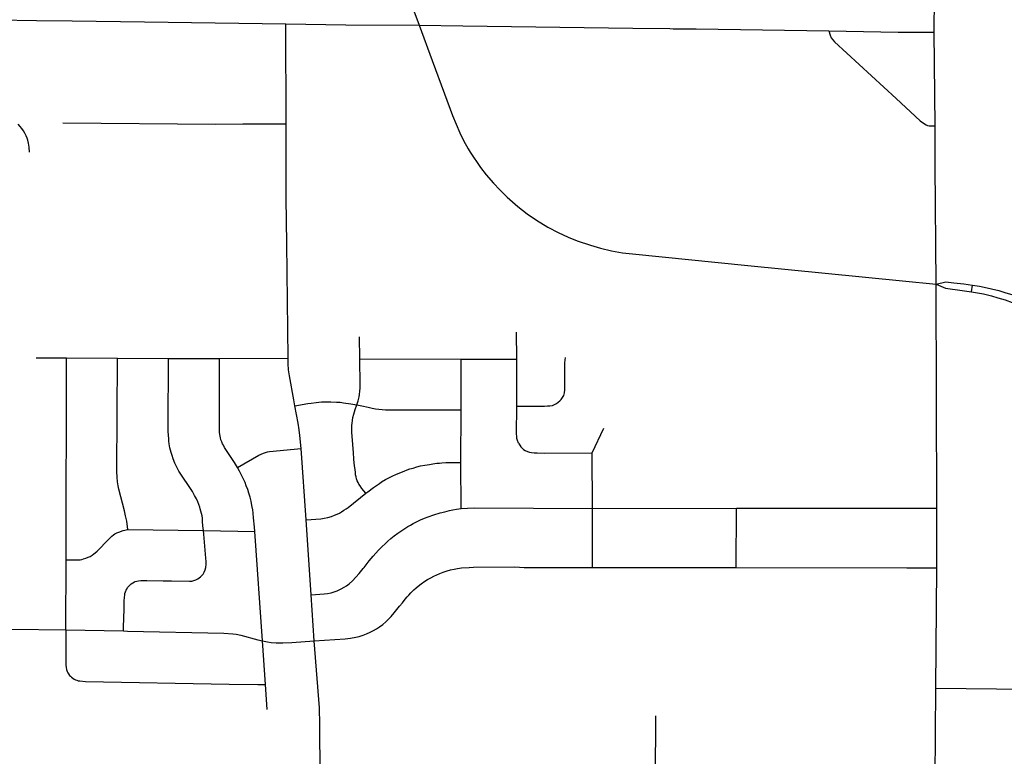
# Model space of a CAD drawing. Extents: x 1410746 to 1533160, y 578873 to 704954.
# Tile 125 of 227: x 1470244 to 1476038, y 647432 to 651766. Entities that reach past the tile are written whole.
import ezdxf

# ---------------------------------------------------------------- set-up
doc = ezdxf.new("R2010")
doc.units = 0
doc.header["$MEASUREMENT"] = 0
doc.layers.add('MC_STREETS', color=254, linetype='CONTINUOUS')

msp = doc.modelspace()

# ---------------------------------------------------------------- linework, layer by layer
at = {"layer": 'MC_STREETS'}
for p, q in [((1475624.59465, 651692.725025), (1475633.504375, 652323.9195)), ((1472495.7814, 652003.233525), (1472594.569325, 651734.4571)), ((1470083.78225, 651765.978825), (1470343.01675, 651762.2631)), ((1470343.01675, 651762.2631), (1470552.4374, 651759.2614)), ((1470552.4374, 651759.2614), (1470978.049775, 651753.160925)), ((1470978.049775, 651753.160925), (1471810.490075, 651741.2292)), ((1471810.490075, 651741.2292), (1472162.451525, 651735.6066)), ((1471812.43115, 651152.7779), (1471810.490075, 651741.2292)), ((1472162.451525, 651735.6066), (1472594.569325, 651734.4571)), ((1472594.569325, 651734.4571), (1472851.049775, 651731.168425)), ((1472851.049775, 651731.168425), (1473852.1667, 651716.894975)), ((1473852.1667, 651716.894975), (1474070.559975, 651714.1477)), ((1474224.478825, 651711.946975), (1475006.004025, 651700.375925)), ((1475006.004025, 651700.375925), (1475413.8447, 651693.631475)), ((1475413.8447, 651693.631475), (1475624.59465, 651692.725025)), ((1475630.1839, 651141.026975), (1475624.59465, 651692.725025)), ((1471811.530875, 650714.479625), (1471812.43115, 651152.7779)), ((1475631.98455, 650908.499075), (1475630.1839, 651141.026975)), ((1475637.399475, 650209.234875), (1475631.98455, 650908.499075)), ((1471816.7697, 650450.1883), (1471811.530875, 650714.479625)), ((1471822.8621, 649773.623225), (1471816.7697, 650450.1883)), ((1475439.40115, 650228.979925), (1475637.399475, 650209.234875)), ((1475641.3069, 648891.102025), (1475637.399475, 650209.234875)), ((1475845.86925, 650165.321825), (1475850.65445, 650204.400975)), ((1472245.759025, 649770.428625), (1472243.813475, 649901.0543)), ((1473169.146825, 649768.804325), (1473168.158975, 649928.128075)), ((1470339.885575, 649777.405375), (1470519.793125, 649776.506975)), ((1470516.4684, 648587.84015), (1470519.793125, 649776.506975)), ((1470519.793125, 649776.506975), (1470819.204675, 649774.341725)), ((1470819.204675, 649774.341725), (1471119.166325, 649773.5612)), ((1471119.166325, 649773.5612), (1471418.861275, 649773.518225)), ((1471418.861275, 649773.518225), (1471822.8621, 649773.623225)), ((1472245.759025, 649770.428625), (1472841.053975, 649768.65275)), ((1472840.848925, 649470.27375), (1472841.053975, 649768.65275)), ((1472841.053975, 649768.65275), (1472988.51165, 649768.97355)), ((1472988.51165, 649768.97355), (1473169.146825, 649768.804325)), ((1473168.53625, 649492.65725), (1473169.146825, 649768.804325)), ((1472840.14945, 649160.9745), (1472840.848925, 649470.27375)), ((1473613.549475, 649216.9242), (1473682.254925, 649363.514075)), ((1471929.970975, 648823.8056), (1471899.907875, 649242.749275)), ((1473331.814225, 649216.467825), (1473613.549475, 649216.9242)), ((1473613.902825, 648889.024275), (1473613.549475, 649216.9242)), ((1472841.02575, 648889.17025), (1472840.14945, 649160.9745)), ((1473613.902825, 648889.024275), (1474461.621275, 648891.81625)), ((1474460.731175, 648542.809725), (1474461.621275, 648891.81625)), ((1475463.2528, 648891.477675), (1475641.3069, 648891.102025)), ((1475640.418775, 648541.36715), (1475641.3069, 648891.102025)), ((1473615.017975, 648542.5289), (1473613.902825, 648889.024275)), ((1471959.274575, 648382.871075), (1471929.970975, 648823.8056)), ((1470880.404025, 648766.143275), (1471324.798475, 648760.712175)), ((1471324.798475, 648760.712175), (1471626.91335, 648754.431025)), ((1471671.950675, 648110.878175), (1471626.91335, 648754.431025)), ((1470514.871625, 648176.9112), (1470516.4684, 648587.84015)), ((1473615.017975, 648542.5289), (1474460.731175, 648542.809725)), ((1474460.731175, 648542.809725), (1475463.8193, 648541.123325)), ((1475463.8193, 648541.123325), (1475640.418775, 648541.36715)), ((1475635.643025, 647832.5969), (1475640.418775, 648541.36715)), ((1471977.01205, 648111.101275), (1471959.274575, 648382.871075)), ((1470195.8296, 648180.62345), (1470514.871625, 648176.9112)), ((1470514.871625, 648176.9112), (1470854.928025, 648169.51225)), ((1471689.97785, 647854.039775), (1471671.950675, 648110.878175)), ((1471700.129775, 647708.0985), (1471689.97785, 647854.039775)), ((1475628.586775, 647106.8861), (1475635.643025, 647832.5969)), ((1475635.643025, 647832.5969), (1476302.716325, 647825.55975)), ((1473979.5876, 646760.697175), (1473987.95895, 647670.6999))]:
    msp.add_line(p, q, dxfattribs=at)
for points in [[(1472594.569325, 651734.4571), (1472671.00805, 651526.206), (1472742.815325, 651330.981325), (1472790.620025, 651202.168925), (1472833.604825, 651100.046425), (1472856.0546, 651054.795525), (1472883.49845, 651006.16865), (1472895.486275, 650986.62505), (1472955.856225, 650896.550425), (1472989.29415, 650852.54265), (1473031.890475, 650805.134675), (1473069.390475, 650765.0305), (1473112.61965, 650722.843), (1473175.1619, 650667.479375), (1473230.8488, 650624.4055), (1473285.5363, 650586.384675), (1473351.1613, 650545.759675), (1473412.0988, 650514.509675), (1473470.952975, 650485.86385), (1473524.5988, 650465.55135), (1473602.7238, 650439.509675), (1473662.61965, 650421.2805), (1473725.640475, 650406.17635), (1473791.997375, 650394.974825), (1473850.69145, 650387.974625)], [(1474070.559975, 651714.1477), (1474090.080675, 651713.29145), (1474195.6792, 651712.3611), (1474224.478825, 651711.946975)], [(1475006.004025, 651700.375925), (1475012.266825, 651675.479975), (1475019.84455, 651660.395375), (1475028.3327, 651647.579475), (1475039.0171, 651635.9793), (1475401.467875, 651302.7957)], [(1475401.467875, 651302.7957), (1475542.5033, 651171.51215), (1475562.17255, 651156.5568), (1475578.301775, 651147.499725), (1475586.3874, 651144.063725), (1475595.3375, 651141.703825), (1475630.1839, 651141.026975)], [(1470301.765075, 650985.90375), (1470299.5889, 651016.6916), (1470295.809725, 651038.98945), (1470291.67815, 651057.6515), (1470287.979675, 651069.74695), (1470282.0617, 651083.34305), (1470274.5007, 651099.15765), (1470266.053875, 651112.8036), (1470256.20185, 651126.47715), (1470247.142825, 651137.584725), (1470234.2137, 651152.0473)], [(1470497.6273, 651160.090275), (1471399.0116, 651150.842675), (1471557.593775, 651154.151775), (1471623.26665, 651153.133575), (1471812.43115, 651152.7779)], [(1473850.69145, 650387.974625), (1474528.75605, 650319.792425), (1475439.40115, 650228.979925)], [(1475637.399475, 650209.234875), (1475693.7407, 650222.822625), (1475740.176125, 650218.24045), (1475799.64305, 650211.2741), (1475850.65445, 650204.400975)], [(1475637.399475, 650209.234875), (1475692.593875, 650185.64635), (1475790.75575, 650173.539075), (1475845.86925, 650165.321825)], [(1475845.86925, 650165.321825), (1475915.373925, 650152.30295), (1475962.0594, 650141.245875), (1476000.2012, 650130.126125), (1476043.144725, 650117.165975), (1476084.1788, 650102.914625), (1476122.264325, 650088.41755), (1476158.629875, 650073.18335), (1476192.51975, 650058.41655)], [(1475850.65445, 650204.400975), (1475891.048325, 650197.759875), (1475920.288175, 650192.108475), (1475962.305125, 650183.508525), (1476005.796325, 650171.96), (1476041.179025, 650161.64005), (1476088.355925, 650146.40585), (1476131.355725, 650130.4345), (1476209.65275, 650098.637325)], [(1470880.404025, 648766.143275), (1470873.7869, 648815.821325), (1470867.0868, 648846.920675), (1470860.3368, 648875.470475), (1470826.58195, 649003.6464), (1470822.485175, 649024.128975), (1470819.5485, 649046.41075), (1470817.266675, 649073.415625), (1470815.963525, 649107.323375), (1470819.204675, 649774.341725)], [(1471324.798475, 648760.712175), (1471321.68005, 648788.097625), (1471320.2263, 648814.35775), (1471318.8897, 648832.236), (1471316.933975, 648847.211675), (1471314.092125, 648860.01875), (1471310.7096, 648873.92915), (1471306.77225, 648888.2152), (1471303.030475, 648898.1253), (1471297.435325, 648913.90085), (1471291.256875, 648928.59505), (1471283.44915, 648946.235775), (1471273.154875, 648966.11105), (1471259.840275, 648989.68875), (1471180.93885, 649109.64095), (1471166.2768, 649136.1596), (1471157.135425, 649157.469925), (1471146.934, 649182.07945), (1471140.588875, 649202.606325), (1471135.30345, 649219.833325), (1471131.352, 649233.3907), (1471128.236525, 649246.567525), (1471123.937, 649271.06155), (1471121.967175, 649285.3089), (1471120.573475, 649300.273775), (1471119.02035, 649321.43515), (1471117.474075, 649342.9607), (1471117.41175, 649368.464575), (1471119.166325, 649773.5612)], [(1471525.491975, 649131.8709), (1471507.50315, 649160.442675), (1471449.6204, 649248.285675), (1471442.303475, 649262.273525), (1471437.696875, 649271.1075), (1471432.57845, 649282.501825), (1471428.0217, 649293.885325), (1471425.165725, 649305.96405), (1471422.8078, 649314.75405), (1471421.033175, 649324.62575), (1471419.92755, 649339.9489), (1471419.419675, 649357.082375), (1471418.861275, 649773.518225)], [(1471863.7659, 649493.384275), (1471856.5953, 649529.2287), (1471830.96905, 649670.724475), (1471826.039925, 649706.160425), (1471823.077975, 649741.558), (1471822.8621, 649773.623225)], [(1472226.86065, 649500.489575), (1472234.911475, 649524.013475), (1472240.995125, 649547.575775), (1472244.07615, 649561.359875), (1472246.3786, 649579.481325), (1472247.393275, 649598.4222), (1472247.280525, 649617.9268), (1472245.759025, 649770.428625)], [(1473168.53625, 649492.65725), (1473333.006075, 649492.726475), (1473350.44435, 649493.1146), (1473363.400375, 649494.319325), (1473378.91445, 649496.931175), (1473391.65325, 649501.4187), (1473403.3035, 649507.7494), (1473413.001, 649514.846825), (1473421.876625, 649523.053175), (1473430.204025, 649531.9987), (1473438.574425, 649543.129575), (1473445.00585, 649555.75555), (1473449.238775, 649570.974675), (1473451.842125, 649589.14), (1473452.124475, 649747.34155), (1473452.8796, 649762.59235), (1473454.844375, 649778.638275)], [(1471863.7659, 649493.384275), (1471938.539375, 649507.222825), (1471959.688275, 649510.45215), (1471988.713475, 649513.891775), (1472020.541825, 649516.91245), (1472050.63395, 649517.4167), (1472075.090925, 649517.302525), (1472107.958, 649515.93115), (1472129.86445, 649514.773675), (1472149.494325, 649512.2038), (1472191.5569, 649506.645075), (1472226.86065, 649500.489575)], [(1471899.907875, 649242.749275), (1471892.552625, 649319.671475), (1471888.223925, 649353.027975), (1471881.858175, 649391.7317), (1471863.7659, 649493.384275)], [(1472281.05575, 648979.53655), (1472258.00395, 649008.404925), (1472246.7589, 649022.833375), (1472240.48005, 649032.4285), (1472234.7704, 649042.376975), (1472230.45905, 649051.93405), (1472225.916425, 649064.045575), (1472223.0457, 649075.3956), (1472220.758625, 649087.827675), (1472219.11165, 649104.254475), (1472212.808825, 649155.747825), (1472210.216, 649181.30125), (1472207.274725, 649217.791325), (1472203.725525, 649266.31615), (1472198.700275, 649340.008275), (1472198.12775, 649353.863875), (1472197.78655, 649365.164725), (1472198.028675, 649377.5469), (1472199.430575, 649391.7283), (1472201.41615, 649406.991075), (1472204.32295, 649426.243675), (1472209.470925, 649445.087775), (1472217.60705, 649472.98175), (1472226.86065, 649500.489575)], [(1472226.86065, 649500.489575), (1472256.817275, 649494.074575), (1472293.7575, 649485.33705), (1472317.819775, 649479.4017), (1472337.154375, 649476.10905), (1472357.627125, 649473.522775), (1472376.7232, 649472.421075), (1472396.3744, 649470.9437), (1472424.7592, 649470.388925), (1472457.38775, 649471.208475), (1472501.517575, 649470.7101), (1472681.718325, 649470.10315), (1472813.300075, 649470.447325), (1472840.848925, 649470.27375)], [(1473179.903325, 649273.974075), (1473173.4124, 649289.3608), (1473169.96295, 649302.24545), (1473168.44115, 649316.14465), (1473167.8453, 649327.631), (1473168.53625, 649492.65725)], [(1471525.491975, 649131.8709), (1471650.600325, 649203.181125), (1471664.801725, 649210.554125), (1471679.2561, 649216.46455), (1471690.56185, 649219.5223), (1471701.305275, 649222.59085), (1471713.432875, 649224.53935), (1471899.907875, 649242.749275)], [(1473179.903325, 649273.974075), (1473186.533925, 649262.416225), (1473193.10805, 649253.5442), (1473201.6497, 649244.63345)], [(1473201.6497, 649244.63345), (1473209.390825, 649237.924475), (1473218.8252, 649231.546875), (1473231.323125, 649225.579525), (1473244.2187, 649221.04865), (1473256.53805, 649219.15255), (1473271.4117, 649217.76935), (1473289.728075, 649216.7706), (1473331.814225, 649216.467825)], [(1471626.91335, 648754.431025), (1471625.164, 648779.96805), (1471620.605625, 648834.341625), (1471617.5154, 648863.1841), (1471615.089875, 648882.905175), (1471610.775925, 648906.670875), (1471605.38025, 648932.6436), (1471599.379625, 648956.44245), (1471592.55055, 648980.986025), (1471585.63555, 649001.1592), (1471577.36555, 649023.9095), (1471569.874425, 649043.3655), (1471553.415475, 649078.663), (1471537.988, 649109.204275), (1471525.491975, 649131.8709)], [(1472281.05575, 648979.53655), (1472292.763725, 648988.7803), (1472326.151125, 649013.9945), (1472342.686525, 649025.69395), (1472360.35315, 649037.735575), (1472373.170725, 649046.229), (1472396.493825, 649059.9816), (1472420.3573, 649072.63085), (1472439.948475, 649082.449075), (1472457.82475, 649090.843425), (1472479.938225, 649100.247925), (1472505.438175, 649110.31515), (1472523.560175, 649116.88305), (1472540.5362, 649122.380425), (1472559.48695, 649128.203575), (1472581.824175, 649134.68945), (1472603.30445, 649140.463075), (1472627.0042, 649144.73635), (1472654.64555, 649149.2967), (1472674.67045, 649152.548675), (1472697.786875, 649155.740275), (1472713.286825, 649157.623475), (1472728.779575, 649159.1425), (1472752.429475, 649160.86625), (1472806.97955, 649161.257975), (1472840.14945, 649160.9745)], [(1471929.970975, 648823.8056), (1472016.097275, 648829.88035), (1472035.553275, 648832.77865), (1472057.848525, 648837.078825), (1472077.9305, 648843.24385), (1472097.17685, 648849.789425), (1472112.76245, 648856.042375), (1472126.1138, 648863.06795), (1472138.34835, 648870.47935), (1472152.016625, 648879.320225), (1472165.10815, 648887.44355), (1472175.95885, 648895.975375), (1472281.05575, 648979.53655)], [(1471959.274575, 648382.871075), (1472035.284425, 648387.8325), (1472055.914375, 648390.083025), (1472075.891775, 648394.069875), (1472093.4308, 648399.55575), (1472111.2723, 648406.1289), (1472136.225325, 648416.934975), (1472154.1377, 648427.1502), (1472167.799075, 648435.626875), (1472183.491625, 648447.342725), (1472202.108725, 648464.83055), (1472240.904575, 648507.7911), (1472265.103675, 648537.5568), (1472270.0023, 648543.65455), (1472300.2601, 648581.3172), (1472324.149175, 648609.631775), (1472338.83155, 648627.1967), (1472356.050025, 648645.07625), (1472377.274725, 648666.5211), (1472393.902625, 648682.9548), (1472410.19985, 648696.8452), (1472428.795275, 648713.2405), (1472447.65745, 648728.9022), (1472469.3444, 648745.23715), (1472485.8798, 648756.936925), (1472504.389625, 648768.962175), (1472527.15795, 648783.0901), (1472543.369525, 648792.6101), (1472559.559775, 648801.037575), (1472578.307775, 648810.8722), (1472602.993425, 648822.41285), (1472626.24535, 648832.523725), (1472647.20625, 648840.49385), (1472680.899425, 648852.587), (1472717.94365, 648863.5217), (1472744.79925, 648871.01215), (1472772.1955, 648877.39895), (1472792.23485, 648881.3796), (1472813.728475, 648885.464625), (1472841.02575, 648889.17025)], [(1472841.02575, 648889.17025), (1472878.389925, 648892.235475), (1472920.11975, 648893.8192), (1473613.902825, 648889.024275)], [(1474461.621275, 648891.81625), (1474901.067575, 648892.37335), (1475463.2528, 648891.477675)], [(1470516.4684, 648587.84015), (1470547.0953, 648586.8746), (1470584.20775, 648586.875275), (1470599.131625, 648588.039625), (1470610.430475, 648590.73255), (1470619.76215, 648593.46415), (1470632.776225, 648597.580625), (1470645.8113, 648602.789925), (1470657.7296, 648608.3854), (1470669.402475, 648615.8073), (1470679.3821, 648622.897825), (1470687.949025, 648629.652075), (1470699.6721, 648639.6232), (1470765.683775, 648708.279225), (1470785.159125, 648726.478), (1470795.159775, 648734.661375), (1470804.2677, 648740.311975), (1470814.787675, 648746.29915), (1470828.103925, 648751.502875), (1470852.163925, 648759.77485), (1470880.404025, 648766.143275)], [(1470854.928025, 648169.51225), (1470855.3565, 648191.36325), (1470857.72295, 648297.7), (1470858.637, 648344.316025), (1470860.51365, 648368.32485), (1470861.58515, 648379.961975), (1470861.923425, 648382.8701), (1470863.176025, 648389.40355), (1470865.6173, 648399.19225), (1470867.98015, 648404.975375), (1470869.456525, 648408.589525), (1470873.541175, 648416.160375), (1470879.05265, 648424.7962), (1470885.385625, 648432.32275), (1470889.1179, 648436.257125), (1470891.6973, 648438.7568), (1470899.716325, 648446.25055), (1470908.83145, 648452.2653), (1470920.194625, 648458.236075), (1470923.3147, 648459.632075), (1470932.6608, 648463.09205), (1470943.6644, 648465.062525), (1470955.777875, 648466.282325), (1470992.595075, 648465.56055), (1471088.1582, 648464.05135), (1471137.06755, 648463.4572), (1471242.74845, 648461.750525), (1471257.110275, 648462.9267), (1471269.252325, 648465.6032), (1471279.729675, 648469.405675), (1471292.22405, 648475.71865), (1471300.200425, 648481.027375), (1471308.77455, 648488.1458), (1471315.9435, 648495.291775), (1471322.571775, 648503.54145), (1471329.826025, 648515.057825), (1471335.4228, 648528.064025), (1471339.0737, 648542.20115), (1471341.145225, 648561.8343), (1471340.342075, 648578.2447), (1471339.0268, 648597.21515), (1471327.180675, 648738.80605), (1471324.798475, 648760.712175)], [(1471977.01205, 648111.101275), (1472159.4464, 648123.562875), (1472191.290825, 648127.3122), (1472221.765175, 648132.909625), (1472241.2576, 648137.629125), (1472264.4603, 648145.19045), (1472283.7211, 648152.464725), (1472306.9809, 648162.93975), (1472325.441475, 648172.41545), (1472343.066125, 648182.272075), (1472361.57625, 648194.2973), (1472380.12215, 648208.1434), (1472397.8462, 648223.09875), (1472413.60305, 648238.0925), (1472429.964575, 648255.260125), (1472447.24045, 648276.053375), (1472463.370675, 648295.7761), (1472479.78895, 648315.857425), (1472495.638325, 648335.5854), (1472511.4946, 648355.6779), (1472524.44075, 648370.726425), (1472533.633325, 648380.74805), (1472545.68645, 648393.263775), (1472554.865225, 648402.55705), (1472564.036475, 648411.48585), (1472576.068275, 648422.90905), (1472588.345475, 648432.50615), (1472606.34315, 648447.09175), (1472627.994675, 648461.605825), (1472643.93265, 648471.495575), (1472662.983125, 648482.417475), (1472680.593, 648491.54605), (1472697.9076, 648499.95155), (1472716.051275, 648507.6123), (1472735.607, 648515.60965), (1472758.521325, 648522.812725), (1472779.72765, 648528.956425), (1472799.774525, 648533.301225), (1472820.65015, 648536.90095), (1472844.617275, 648540.440325), (1472889.37475, 648543.209675), (1472915.2523, 648543.797275), (1473158.21835, 648546.34025), (1473211.86295, 648543.471475), (1473265.00195, 648543.527575), (1473506.224875, 648543.193275), (1473580.1683, 648543.20835), (1473615.017975, 648542.5289)], [(1470514.871625, 648176.9112), (1470515.402775, 648146.6619), (1470515.995625, 648047.917675), (1470514.7663, 647985.277725), (1470515.554675, 647968.138975), (1470516.983825, 647954.9953), (1470519.83945, 647942.91625), (1470523.82665, 647931.179725), (1470527.596975, 647922.726325), (1470531.68425, 647916.088225), (1470537.14815, 647907.96585), (1470542.38075, 647902.398275), (1470548.1829, 647897.183725), (1470556.212075, 647890.8327), (1470563.433525, 647886.31925), (1470572.34165, 647881.77235), (1470579.318, 647879.08535), (1470587.706775, 647876.734625), (1470597.233975, 647875.0906), (1470631.760475, 647872.227075), (1471476.0672, 647856.77075), (1471644.980575, 647853.46335), (1471689.97785, 647854.039775)], [(1470854.928025, 648169.51225), (1470878.8174, 648169.04375), (1471444.557425, 648157.22815), (1471498.181, 648153.263275), (1471516.961475, 648150.3453), (1471545.50735, 648143.592675), (1471644.795525, 648116.874575), (1471671.950675, 648110.878175)], [(1471671.950675, 648110.878175), (1471701.36825, 648105.56585), (1471723.795375, 648102.2122), (1471752.982, 648099.454975), (1471792.33625, 648099.04915), (1471845.533325, 648102.015675), (1471977.01205, 648111.101275)], [(1472008.7706, 647692.713525), (1472007.75295, 647717.837425), (1471977.01205, 648111.101275)], [(1472005.767725, 646831.881875), (1472012.66075, 647299.53415), (1472009.93305, 647642.261125), (1472008.7706, 647692.713525)]]:
    msp.add_lwpolyline(points, dxfattribs=at)

doc.saveas('drawing.dxf')
